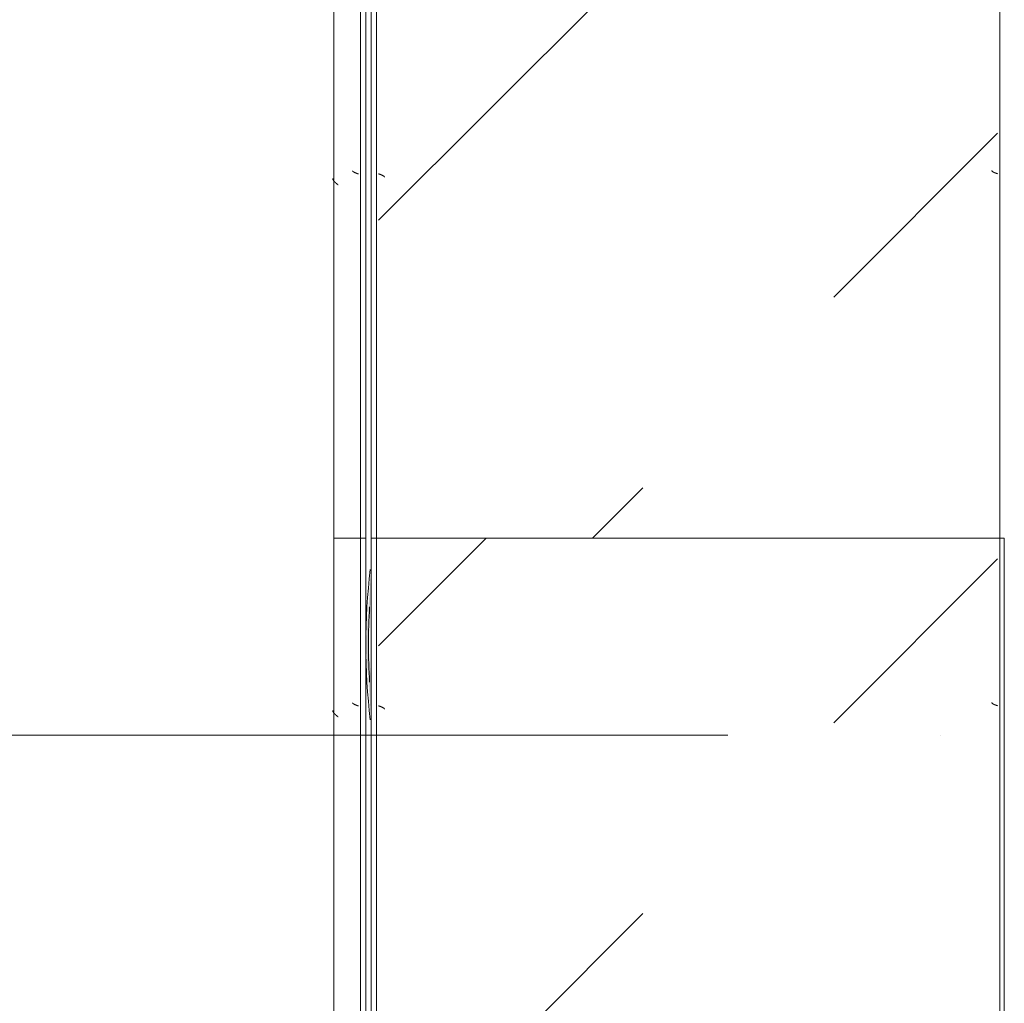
# Model space of a CAD drawing. Header units: millimetres. Extents: x -3267 to 40126, y 29201 to 102288.
# Tile 29 of 127: x 8750 to 9676, y 40942 to 41866. Entities that reach past the tile are written whole.
import ezdxf

# ---------------------------------------------------------------- set-up
doc = ezdxf.new("R2010")
doc.units = ezdxf.units.MM
doc.linetypes.add('4_ Штрихпунктир_ 10 х 2 мм', pattern=[1400, 1000, -200, 0, -200])
doc.layers.add('M-EQPM-____-OTLN', color=7, linetype='Continuous', lineweight=9)
doc.layers.add('S-GRID-____-OTLN', color=7, linetype='Continuous', lineweight=9)

# ---------------------------------------------------------------- blocks, each defined once
blk = doc.blocks.new('1ЭПК - 1ЭПК-V82-ВКК_02_К1_З_ЭОМ_кабель_')
at = {"layer": 'M-EQPM-____-OTLN', "true_color": 0xeaeaea}
blk.add_hatch(color=254, dxfattribs=at).paths.add_polyline_path([(70.62, 595), (0, 600), (-70.62, 595), (-35.27, 595), (0, 597.49), (49.74, 595)])
at = {"layer": 'M-EQPM-____-OTLN', "color": 253, "true_color": 0xaaaaaa}
for radius, start, end in [(600, 83.23352, 96.76663), (597.49, 86.60632, 93.39375)]:
    blk.add_arc((0, 0), radius, start, end, dxfattribs=at)
blk = doc.blocks.new('FP_820-ВКК_02_К1_З_ЭОМ_кабель_')
at = {"layer": 'M-EQPM-____-OTLN', "color": 7, "true_color": 0xffffff}
for p, q in [((1140.1, 582.93), (1140.06, 582.88)), ((1140.15, 582.98), (1140.1, 582.93)), ((1140.2, 583.04), (1140.15, 582.98)), ((1140.25, 583.1), (1140.2, 583.04)), ((1140.3, 583.17), (1140.25, 583.1)), ((1140.35, 583.23), (1140.3, 583.17)), ((1140.4, 583.3), (1140.35, 583.23)), ((1140.44, 583.37), (1140.4, 583.3)), ((1140.49, 583.45), (1140.44, 583.37)), ((1140.54, 583.52), (1140.49, 583.45)), ((1140.59, 583.6), (1140.54, 583.52)), ((1140.64, 583.68), (1140.59, 583.6)), ((1140.69, 583.77), (1140.64, 583.68)), ((1140.74, 583.86), (1140.69, 583.77)), ((1140.78, 583.95), (1140.74, 583.86)), ((1140.83, 584.04), (1140.78, 583.95)), ((1140.88, 584.13), (1140.83, 584.04)), ((1140.93, 584.23), (1140.88, 584.13)), ((1140.98, 584.33), (1140.93, 584.23)), ((1141.03, 584.43), (1140.98, 584.33)), ((1141.08, 584.53), (1141.03, 584.43)), ((1141.12, 584.64), (1141.08, 584.53)), ((1141.17, 584.74), (1141.12, 584.64)), ((1141.22, 584.85), (1141.17, 584.74)), ((1141.27, 584.96), (1141.22, 584.85)), ((1141.32, 585.08), (1141.27, 584.96)), ((1141.37, 585.19), (1141.32, 585.08)), ((1141.42, 585.31), (1141.37, 585.19)), ((1141.46, 585.42), (1141.42, 585.31)), ((1141.51, 585.54), (1141.46, 585.42)), ((1141.56, 585.66), (1141.51, 585.54)), ((1141.61, 585.79), (1141.56, 585.66)), ((1141.66, 585.91), (1141.61, 585.79)), ((1141.71, 586.03), (1141.66, 585.91)), ((1141.76, 586.16), (1141.71, 586.03)), ((1141.81, 586.29), (1141.76, 586.16)), ((1141.85, 586.41), (1141.81, 586.29)), ((1141.9, 586.54), (1141.85, 586.41)), ((1141.95, 586.67), (1141.9, 586.54)), ((1142, 586.8), (1141.95, 586.67)), ((1142.05, 586.93), (1142, 586.8)), ((1142.1, 587.07), (1142.05, 586.93)), ((1142.15, 587.2), (1142.1, 587.07)), ((1142.19, 587.33), (1142.15, 587.2)), ((1142.24, 587.46), (1142.19, 587.33)), ((1142.29, 587.6), (1142.24, 587.46)), ((1142.34, 587.73), (1142.29, 587.6)), ((1142.39, 587.87), (1142.34, 587.73)), ((1142.44, 588), (1142.39, 587.87)), ((1139.39, 582.49), (1139.34, 582.49)), ((1139.44, 582.5), (1139.39, 582.49)), ((1139.48, 582.51), (1139.44, 582.5)), ((1139.53, 582.52), (1139.48, 582.51)), ((1139.58, 582.54), (1139.53, 582.52)), ((1139.62, 582.56), (1139.58, 582.54)), ((1139.67, 582.58), (1139.62, 582.56)), ((1139.72, 582.61), (1139.67, 582.58)), ((1139.77, 582.64), (1139.72, 582.61)), ((1139.81, 582.67), (1139.77, 582.64)), ((1139.86, 582.7), (1139.81, 582.67)), ((1139.91, 582.74), (1139.86, 582.7)), ((1139.95, 582.78), (1139.91, 582.74)), ((1140, 582.82), (1139.95, 582.78)), ((1140.06, 582.88), (1140.01, 582.83))]:
    blk.add_line(p, q, dxfattribs=at)
blk = doc.blocks.new('FP_821-ВКК_02_К1_З_ЭОМ_кабель_')
at = {"layer": 'M-EQPM-____-OTLN', "color": 7, "true_color": 0xffffff}
for p, q in [((1143.66, 9.32), (1143.61, 9.21)), ((1143.71, 9.43), (1143.66, 9.32)), ((1143.76, 9.54), (1143.71, 9.43)), ((1143.81, 9.65), (1143.76, 9.54)), ((1143.86, 9.75), (1143.81, 9.65)), ((1143.91, 9.86), (1143.86, 9.75)), ((1143.96, 9.96), (1143.91, 9.86)), ((1144.01, 10.06), (1143.96, 9.96)), ((1144.06, 10.16), (1144.01, 10.06)), ((1144.1, 10.25), (1144.06, 10.16)), ((1144.15, 10.34), (1144.1, 10.25)), ((1144.2, 10.43), (1144.15, 10.34)), ((1144.25, 10.52), (1144.2, 10.43)), ((1144.3, 10.6), (1144.25, 10.52)), ((1144.35, 10.69), (1144.3, 10.6)), ((1144.4, 10.76), (1144.35, 10.69)), ((1144.45, 10.84), (1144.4, 10.76)), ((1144.5, 10.91), (1144.45, 10.84)), ((1144.55, 10.99), (1144.5, 10.91)), ((1144.6, 11.05), (1144.55, 10.99)), ((1144.64, 11.12), (1144.6, 11.05)), ((1144.69, 11.18), (1144.64, 11.12)), ((1144.74, 11.24), (1144.69, 11.18)), ((1144.79, 11.3), (1144.74, 11.24)), ((1144.84, 11.35), (1144.79, 11.3)), ((1144.89, 11.4), (1144.84, 11.35)), ((1144.94, 11.45), (1144.89, 11.4)), ((1144.99, 11.49), (1144.94, 11.45)), ((1145.04, 11.53), (1144.99, 11.49)), ((1145.09, 11.57), (1145.04, 11.53)), ((1145.14, 11.61), (1145.09, 11.57)), ((1145.18, 11.64), (1145.14, 11.61)), ((1145.23, 11.66), (1145.18, 11.64)), ((1145.28, 11.69), (1145.23, 11.66)), ((1145.33, 11.71), (1145.28, 11.69)), ((1145.38, 11.73), (1145.33, 11.71)), ((1145.43, 11.74), (1145.38, 11.73)), ((1145.48, 11.76), (1145.43, 11.74)), ((1145.53, 11.76), (1145.48, 11.76)), ((1145.58, 11.77), (1145.53, 11.76)), ((1142.53, 6.39), (1142.48, 6.26)), ((1142.58, 6.53), (1142.53, 6.39)), ((1142.63, 6.66), (1142.58, 6.53)), ((1142.68, 6.8), (1142.63, 6.66)), ((1142.73, 6.93), (1142.68, 6.8)), ((1142.78, 7.07), (1142.73, 6.93)), ((1142.83, 7.2), (1142.78, 7.07)), ((1142.88, 7.33), (1142.83, 7.2)), ((1142.93, 7.46), (1142.88, 7.33)), ((1142.98, 7.6), (1142.93, 7.46)), ((1143.02, 7.73), (1142.98, 7.6)), ((1143.07, 7.86), (1143.02, 7.73)), ((1143.12, 7.99), (1143.07, 7.86)), ((1143.17, 8.11), (1143.12, 7.99)), ((1143.22, 8.24), (1143.17, 8.11)), ((1143.27, 8.37), (1143.22, 8.24)), ((1143.32, 8.49), (1143.27, 8.37)), ((1143.37, 8.61), (1143.32, 8.49)), ((1143.42, 8.74), (1143.37, 8.61)), ((1143.47, 8.86), (1143.42, 8.74)), ((1143.52, 8.97), (1143.47, 8.86)), ((1143.56, 9.09), (1143.52, 8.97)), ((1143.61, 9.21), (1143.56, 9.09))]:
    blk.add_line(p, q, dxfattribs=at)
blk = doc.blocks.new('ПР_Низ пояс - Тип 1-V819-ВКК_02_К1_З_ЭОМ_кабель_')
at = {"layer": 'M-EQPM-____-OTLN', "true_color": 0xffffff}
h = blk.add_hatch(dxfattribs=at)
h.set_pattern_fill('FP_289', style=0, pattern_type=2)
h.set_pattern_definition([(135, (-40360, 6950), (-1000, 1e-13), [50, -1364.214]), (135, (-39860, 6950), (-1000, 1e-13), [50, -1364.214]), (135, (-39860, 7450), (-1000, 1e-13), [50, -1364.214]), (135, (-40574.64, 7664.64), (-1000, 1e-13), [403.55, -1010.664]), (135, (-40074.64, 7664.64), (-1000, 1e-13), [403.55, -1010.664]), (135, (-40574.64, 7164.64), (-1000, 1e-13), [403.55, -1010.664]), (135, (-40074.64, 7164.64), (-1000, 1e-13), [453.55, -960.664])])
h.paths.add_polyline_path([(800, 6.26), (2400, 6.26), (2400, 588), (800, 588), (800, 470.82)])
at = {"layer": 'M-EQPM-____-OTLN', "color": 253, "true_color": 0xaaaaaa}
for p, q in [((800, 590), (800, 595)), ((800, 595), (2400, 595)), ((800, 588), (800, 590)), ((800, 590), (2400, 590)), ((800, 6.26), (800, 588)), ((800, 4.26), (800, 6.26)), ((800, 0), (800, 4.26)), ((800, 4.26), (2400, 4.26))]:
    blk.add_line(p, q, dxfattribs=at)
for name in ['FP_820-ВКК_02_К1_З_ЭОМ_кабель_', 'FP_821-ВКК_02_К1_З_ЭОМ_кабель_']:
    blk.add_blockref(name, (0, 0), dxfattribs=at)
blk = doc.blocks.new('FP_823-ВКК_02_К1_З_ЭОМ_кабель_')
at = {"layer": 'M-EQPM-____-OTLN', "color": 7, "true_color": 0xffffff}
for p, q in [((343.79, 610.7), (343.74, 610.6)), ((343.84, 610.8), (343.79, 610.7)), ((343.89, 610.9), (343.84, 610.8)), ((343.94, 610.99), (343.89, 610.9)), ((343.99, 611.09), (343.94, 610.99)), ((344.04, 611.18), (343.99, 611.09)), ((344.09, 611.26), (344.04, 611.18)), ((344.14, 611.35), (344.09, 611.26)), ((344.19, 611.43), (344.14, 611.35)), ((344.23, 611.51), (344.19, 611.43)), ((344.28, 611.58), (344.23, 611.51)), ((344.33, 611.66), (344.28, 611.58)), ((344.38, 611.73), (344.33, 611.66)), ((344.43, 611.8), (344.38, 611.73)), ((344.48, 611.86), (344.43, 611.8)), ((344.53, 611.93), (344.48, 611.86)), ((344.58, 611.98), (344.53, 611.93)), ((344.63, 612.04), (344.58, 611.98)), ((344.68, 612.09), (344.63, 612.04)), ((344.73, 612.14), (344.68, 612.09)), ((344.77, 612.19), (344.73, 612.14)), ((344.82, 612.24), (344.77, 612.19)), ((344.87, 612.28), (344.82, 612.24)), ((344.92, 612.31), (344.87, 612.28)), ((344.97, 612.35), (344.92, 612.31)), ((345.02, 612.38), (344.97, 612.35)), ((345.07, 612.41), (345.02, 612.38)), ((345.12, 612.43), (345.07, 612.41)), ((345.17, 612.45), (345.12, 612.43)), ((345.22, 612.47), (345.17, 612.45)), ((345.27, 612.49), (345.22, 612.47)), ((345.31, 612.5), (345.27, 612.49)), ((345.36, 612.51), (345.31, 612.5)), ((345.41, 612.51), (345.36, 612.51)), ((342.37, 607.14), (342.32, 607)), ((342.42, 607.27), (342.37, 607.14)), ((342.47, 607.41), (342.42, 607.27)), ((342.52, 607.54), (342.47, 607.41)), ((342.57, 607.67), (342.52, 607.54)), ((342.61, 607.81), (342.57, 607.67)), ((342.66, 607.94), (342.61, 607.81)), ((342.71, 608.08), (342.66, 607.94)), ((342.76, 608.21), (342.71, 608.08)), ((342.81, 608.34), (342.76, 608.21)), ((342.86, 608.47), (342.81, 608.34)), ((342.91, 608.6), (342.86, 608.47)), ((342.96, 608.73), (342.91, 608.6)), ((343.01, 608.86), (342.96, 608.73)), ((343.06, 608.98), (343.01, 608.86)), ((343.11, 609.11), (343.06, 608.98)), ((343.15, 609.23), (343.11, 609.11)), ((343.2, 609.36), (343.15, 609.23)), ((343.25, 609.48), (343.2, 609.36)), ((343.3, 609.6), (343.25, 609.48)), ((343.35, 609.72), (343.3, 609.6)), ((343.4, 609.83), (343.35, 609.72)), ((343.45, 609.95), (343.4, 609.83)), ((343.5, 610.06), (343.45, 609.95)), ((343.55, 610.18), (343.5, 610.06)), ((343.6, 610.28), (343.55, 610.18)), ((343.65, 610.39), (343.6, 610.28)), ((343.69, 610.5), (343.65, 610.39)), ((343.74, 610.6), (343.69, 610.5))]:
    blk.add_line(p, q, dxfattribs=at)
blk = doc.blocks.new('FP_824-ВКК_02_К1_З_ЭОМ_кабель_')
at = {"layer": 'M-EQPM-____-OTLN', "color": 7, "true_color": 0xffffff}
for p, q in [((334.8, 629.26), (334.7, 629.16)), ((334.9, 629.35), (334.8, 629.26)), ((334.99, 629.45), (334.9, 629.35)), ((335.09, 629.54), (334.99, 629.45)), ((335.19, 629.63), (335.09, 629.54)), ((335.29, 629.72), (335.19, 629.63)), ((335.38, 629.81), (335.29, 629.72)), ((335.48, 629.89), (335.38, 629.81)), ((335.58, 629.97), (335.48, 629.89)), ((335.68, 630.05), (335.58, 629.97)), ((335.77, 630.13), (335.68, 630.05)), ((335.87, 630.2), (335.77, 630.13)), ((335.97, 630.27), (335.87, 630.2)), ((336.06, 630.34), (335.97, 630.27)), ((336.16, 630.41), (336.06, 630.34)), ((336.26, 630.47), (336.16, 630.41)), ((336.36, 630.54), (336.26, 630.47)), ((336.45, 630.59), (336.36, 630.54)), ((336.55, 630.65), (336.45, 630.59)), ((336.65, 630.7), (336.55, 630.65)), ((336.75, 630.75), (336.65, 630.7)), ((336.84, 630.8), (336.75, 630.75)), ((336.94, 630.85), (336.84, 630.8)), ((337.04, 630.89), (336.94, 630.85)), ((337.14, 630.93), (337.04, 630.89)), ((337.23, 630.96), (337.14, 630.93)), ((337.33, 631), (337.23, 630.96)), ((337.43, 631.03), (337.33, 631)), ((337.53, 631.06), (337.43, 631.03)), ((337.62, 631.08), (337.53, 631.06)), ((337.72, 631.1), (337.62, 631.08)), ((337.82, 631.12), (337.72, 631.1)), ((337.91, 631.14), (337.82, 631.12)), ((338.01, 631.15), (337.91, 631.14)), ((338.11, 631.16), (338.01, 631.15)), ((338.21, 631.16), (338.11, 631.16)), ((332.17, 626.13), (332.07, 626)), ((332.27, 626.25), (332.17, 626.13)), ((332.37, 626.38), (332.27, 626.25)), ((332.46, 626.5), (332.37, 626.38)), ((332.56, 626.63), (332.46, 626.5)), ((332.66, 626.75), (332.56, 626.63)), ((332.75, 626.88), (332.66, 626.75)), ((332.85, 627), (332.75, 626.88)), ((332.95, 627.13), (332.85, 627)), ((333.05, 627.25), (332.95, 627.13)), ((333.14, 627.37), (333.05, 627.25)), ((333.24, 627.49), (333.14, 627.37)), ((333.34, 627.61), (333.24, 627.49)), ((333.44, 627.73), (333.34, 627.61)), ((333.53, 627.85), (333.44, 627.73)), ((333.63, 627.96), (333.53, 627.85)), ((333.73, 628.08), (333.63, 627.96)), ((333.83, 628.19), (333.73, 628.08)), ((333.92, 628.31), (333.83, 628.19)), ((334.02, 628.42), (333.92, 628.31)), ((334.12, 628.53), (334.02, 628.42)), ((334.22, 628.64), (334.12, 628.53)), ((334.31, 628.75), (334.22, 628.64)), ((334.41, 628.85), (334.31, 628.75)), ((334.51, 628.95), (334.41, 628.85)), ((334.6, 629.06), (334.51, 628.95)), ((334.7, 629.16), (334.6, 629.06))]:
    blk.add_line(p, q, dxfattribs=at)
blk = doc.blocks.new('ПР_Перед пояса - Тип 1-V822-ВКК_02_К1_З_ЭОМ_кабель_')
at = {"layer": 'M-EQPM-____-OTLN', "color": 253, "true_color": 0xaaaaaa}
for p, q in [((0, 626), (0, 630)), ((0, 630), (1600, 630)), ((0, 607), (0, 626)), ((0, 605), (0, 607)), ((0, 600), (0, 605)), ((0, 605), (1600, 605)), ((0, 600), (1600, 600))]:
    blk.add_line(p, q, dxfattribs=at)
for name in ['FP_824-ВКК_02_К1_З_ЭОМ_кабель_', 'FP_823-ВКК_02_К1_З_ЭОМ_кабель_']:
    blk.add_blockref(name, (0, 0), dxfattribs=at)
blk = doc.blocks.new('FP_826-ВКК_02_К1_З_ЭОМ_кабель_')
at = {"layer": 'M-EQPM-____-OTLN', "color": 7, "true_color": 0xffffff}
for p, q in [((2240.1, 582.93), (2240.06, 582.88)), ((2240.15, 582.98), (2240.1, 582.93)), ((2240.2, 583.04), (2240.15, 582.98)), ((2240.25, 583.1), (2240.2, 583.04)), ((2240.3, 583.17), (2240.25, 583.1)), ((2240.35, 583.23), (2240.3, 583.17)), ((2240.4, 583.3), (2240.35, 583.23)), ((2240.44, 583.37), (2240.4, 583.3)), ((2240.49, 583.45), (2240.44, 583.37)), ((2240.54, 583.52), (2240.49, 583.45)), ((2240.59, 583.6), (2240.54, 583.52)), ((2240.64, 583.68), (2240.59, 583.6)), ((2240.69, 583.77), (2240.64, 583.68)), ((2240.74, 583.86), (2240.69, 583.77)), ((2240.78, 583.95), (2240.74, 583.86)), ((2240.83, 584.04), (2240.78, 583.95)), ((2240.88, 584.13), (2240.83, 584.04)), ((2240.93, 584.23), (2240.88, 584.13)), ((2240.98, 584.33), (2240.93, 584.23)), ((2241.03, 584.43), (2240.98, 584.33)), ((2241.08, 584.53), (2241.03, 584.43)), ((2241.12, 584.64), (2241.08, 584.53)), ((2241.17, 584.74), (2241.12, 584.64)), ((2241.22, 584.85), (2241.17, 584.74)), ((2241.27, 584.96), (2241.22, 584.85)), ((2241.32, 585.08), (2241.27, 584.96)), ((2241.37, 585.19), (2241.32, 585.08)), ((2241.42, 585.31), (2241.37, 585.19)), ((2241.46, 585.42), (2241.42, 585.31)), ((2241.51, 585.54), (2241.46, 585.42)), ((2241.56, 585.66), (2241.51, 585.54)), ((2241.61, 585.79), (2241.56, 585.66)), ((2241.66, 585.91), (2241.61, 585.79)), ((2241.71, 586.03), (2241.66, 585.91)), ((2241.76, 586.16), (2241.71, 586.03)), ((2241.81, 586.29), (2241.76, 586.16)), ((2241.85, 586.41), (2241.81, 586.29)), ((2241.9, 586.54), (2241.85, 586.41)), ((2241.95, 586.67), (2241.9, 586.54)), ((2242, 586.8), (2241.95, 586.67)), ((2242.05, 586.93), (2242, 586.8)), ((2242.1, 587.07), (2242.05, 586.93)), ((2242.15, 587.2), (2242.1, 587.07)), ((2242.19, 587.33), (2242.15, 587.2)), ((2242.24, 587.46), (2242.19, 587.33)), ((2242.29, 587.6), (2242.24, 587.46)), ((2242.34, 587.73), (2242.29, 587.6)), ((2242.39, 587.87), (2242.34, 587.73)), ((2242.44, 588), (2242.39, 587.87)), ((2239.39, 582.49), (2239.34, 582.49)), ((2239.44, 582.5), (2239.39, 582.49)), ((2239.48, 582.51), (2239.44, 582.5)), ((2239.53, 582.52), (2239.48, 582.51)), ((2239.58, 582.54), (2239.53, 582.52)), ((2239.62, 582.56), (2239.58, 582.54)), ((2239.67, 582.58), (2239.62, 582.56)), ((2239.72, 582.61), (2239.67, 582.58)), ((2239.77, 582.64), (2239.72, 582.61)), ((2239.81, 582.67), (2239.77, 582.64)), ((2239.86, 582.7), (2239.81, 582.67)), ((2239.91, 582.74), (2239.86, 582.7)), ((2239.95, 582.78), (2239.91, 582.74)), ((2240, 582.82), (2239.95, 582.78)), ((2240.06, 582.88), (2240.01, 582.83))]:
    blk.add_line(p, q, dxfattribs=at)
blk = doc.blocks.new('FP_827-ВКК_02_К1_З_ЭОМ_кабель_')
at = {"layer": 'M-EQPM-____-OTLN', "color": 7, "true_color": 0xffffff}
for p, q in [((2243.66, 9.32), (2243.61, 9.21)), ((2243.71, 9.43), (2243.66, 9.32)), ((2243.76, 9.54), (2243.71, 9.43)), ((2243.81, 9.65), (2243.76, 9.54)), ((2243.86, 9.75), (2243.81, 9.65)), ((2243.91, 9.86), (2243.86, 9.75)), ((2243.96, 9.96), (2243.91, 9.86)), ((2244.01, 10.06), (2243.96, 9.96)), ((2244.06, 10.16), (2244.01, 10.06)), ((2244.1, 10.25), (2244.06, 10.16)), ((2244.15, 10.34), (2244.1, 10.25)), ((2244.2, 10.43), (2244.15, 10.34)), ((2244.25, 10.52), (2244.2, 10.43)), ((2244.3, 10.6), (2244.25, 10.52)), ((2244.35, 10.69), (2244.3, 10.6)), ((2244.4, 10.76), (2244.35, 10.69)), ((2244.45, 10.84), (2244.4, 10.76)), ((2244.5, 10.91), (2244.45, 10.84)), ((2244.55, 10.99), (2244.5, 10.91)), ((2244.6, 11.05), (2244.55, 10.99)), ((2244.64, 11.12), (2244.6, 11.05)), ((2244.69, 11.18), (2244.64, 11.12)), ((2244.74, 11.24), (2244.69, 11.18)), ((2244.79, 11.3), (2244.74, 11.24)), ((2244.84, 11.35), (2244.79, 11.3)), ((2244.89, 11.4), (2244.84, 11.35)), ((2244.94, 11.45), (2244.89, 11.4)), ((2244.99, 11.49), (2244.94, 11.45)), ((2245.04, 11.53), (2244.99, 11.49)), ((2245.09, 11.57), (2245.04, 11.53)), ((2245.14, 11.61), (2245.09, 11.57)), ((2245.18, 11.64), (2245.14, 11.61)), ((2245.23, 11.66), (2245.18, 11.64)), ((2245.28, 11.69), (2245.23, 11.66)), ((2245.33, 11.71), (2245.28, 11.69)), ((2245.38, 11.73), (2245.33, 11.71)), ((2245.43, 11.74), (2245.38, 11.73)), ((2245.48, 11.76), (2245.43, 11.74)), ((2245.53, 11.76), (2245.48, 11.76)), ((2245.58, 11.77), (2245.53, 11.76)), ((2242.53, 6.39), (2242.48, 6.26)), ((2242.58, 6.53), (2242.53, 6.39)), ((2242.63, 6.66), (2242.58, 6.53)), ((2242.68, 6.8), (2242.63, 6.66)), ((2242.73, 6.93), (2242.68, 6.8)), ((2242.78, 7.07), (2242.73, 6.93)), ((2242.83, 7.2), (2242.78, 7.07)), ((2242.88, 7.33), (2242.83, 7.2)), ((2242.93, 7.46), (2242.88, 7.33)), ((2242.98, 7.6), (2242.93, 7.46)), ((2243.02, 7.73), (2242.98, 7.6)), ((2243.07, 7.86), (2243.02, 7.73)), ((2243.12, 7.99), (2243.07, 7.86)), ((2243.17, 8.11), (2243.12, 7.99)), ((2243.22, 8.24), (2243.17, 8.11)), ((2243.27, 8.37), (2243.22, 8.24)), ((2243.32, 8.49), (2243.27, 8.37)), ((2243.37, 8.61), (2243.32, 8.49)), ((2243.42, 8.74), (2243.37, 8.61)), ((2243.47, 8.86), (2243.42, 8.74)), ((2243.52, 8.97), (2243.47, 8.86)), ((2243.56, 9.09), (2243.52, 8.97)), ((2243.61, 9.21), (2243.56, 9.09))]:
    blk.add_line(p, q, dxfattribs=at)
blk = doc.blocks.new('ПР_Низ пояс - Тип 1-V825-ВКК_02_К1_З_ЭОМ_кабель_')
at = {"layer": 'M-EQPM-____-OTLN', "true_color": 0xffffff}
h = blk.add_hatch(dxfattribs=at)
h.set_pattern_fill('FP_290', style=0, pattern_type=2)
h.set_pattern_definition([(135, (-38760, 6950), (-1000, 1e-13), [50, -1364.214]), (135, (-38260, 6950), (-1000, 1e-13), [50, -1364.214]), (135, (-38260, 7450), (-1000, 1e-13), [50, -1364.214]), (135, (-38974.64, 7664.64), (-1000, 1e-13), [403.55, -1010.664]), (135, (-38474.64, 7664.64), (-1000, 1e-13), [403.55, -1010.664]), (135, (-38974.64, 7164.64), (-1000, 1e-13), [403.55, -1010.664]), (135, (-38474.64, 7164.64), (-1000, 1e-13), [453.55, -960.664])])
h.paths.add_polyline_path([(1100, 6.26), (2400, 6.26), (2400, 588), (1100, 588), (1100, 470.82)])
at = {"layer": 'M-EQPM-____-OTLN', "color": 253, "true_color": 0xaaaaaa}
for p, q in [((1100, 595), (2400, 595)), ((2400, 595), (2400, 590)), ((1100, 590), (2400, 590)), ((2400, 590), (2400, 588)), ((2400, 588), (2400, 6.26)), ((1100, 4.26), (2400, 4.26)), ((1100, 0), (2400, 0)), ((2400, 6.26), (2400, 4.26)), ((2400, 4.26), (2400, 0))]:
    blk.add_line(p, q, dxfattribs=at)
for name in ['FP_826-ВКК_02_К1_З_ЭОМ_кабель_', 'FP_827-ВКК_02_К1_З_ЭОМ_кабель_']:
    blk.add_blockref(name, (0, 0), dxfattribs=at)
blk = doc.blocks.new('FP_829-ВКК_02_К1_З_ЭОМ_кабель_')
at = {"layer": 'M-EQPM-____-OTLN', "color": 7, "true_color": 0xffffff}
for p, q in [((1143.79, 610.7), (1143.74, 610.6)), ((1143.84, 610.8), (1143.79, 610.7)), ((1143.89, 610.9), (1143.84, 610.8)), ((1143.94, 610.99), (1143.89, 610.9)), ((1143.99, 611.09), (1143.94, 610.99)), ((1144.04, 611.18), (1143.99, 611.09)), ((1144.09, 611.26), (1144.04, 611.18)), ((1144.14, 611.35), (1144.09, 611.26)), ((1144.19, 611.43), (1144.14, 611.35)), ((1144.23, 611.51), (1144.19, 611.43)), ((1144.28, 611.58), (1144.23, 611.51)), ((1144.33, 611.66), (1144.28, 611.58)), ((1144.38, 611.73), (1144.33, 611.66)), ((1144.43, 611.8), (1144.38, 611.73)), ((1144.48, 611.86), (1144.43, 611.8)), ((1144.53, 611.93), (1144.48, 611.86)), ((1144.58, 611.98), (1144.53, 611.93)), ((1144.63, 612.04), (1144.58, 611.98)), ((1144.68, 612.09), (1144.63, 612.04)), ((1144.73, 612.14), (1144.68, 612.09)), ((1144.77, 612.19), (1144.73, 612.14)), ((1144.82, 612.24), (1144.77, 612.19)), ((1144.87, 612.28), (1144.82, 612.24)), ((1144.92, 612.31), (1144.87, 612.28)), ((1144.97, 612.35), (1144.92, 612.31)), ((1145.02, 612.38), (1144.97, 612.35)), ((1145.07, 612.41), (1145.02, 612.38)), ((1145.12, 612.43), (1145.07, 612.41)), ((1145.17, 612.45), (1145.12, 612.43)), ((1145.22, 612.47), (1145.17, 612.45)), ((1145.27, 612.49), (1145.22, 612.47)), ((1145.31, 612.5), (1145.27, 612.49)), ((1145.36, 612.51), (1145.31, 612.5)), ((1145.41, 612.51), (1145.36, 612.51)), ((1142.37, 607.14), (1142.32, 607)), ((1142.42, 607.27), (1142.37, 607.14)), ((1142.47, 607.41), (1142.42, 607.27)), ((1142.52, 607.54), (1142.47, 607.41)), ((1142.57, 607.67), (1142.52, 607.54)), ((1142.61, 607.81), (1142.57, 607.67)), ((1142.66, 607.94), (1142.61, 607.81)), ((1142.71, 608.08), (1142.66, 607.94)), ((1142.76, 608.21), (1142.71, 608.08)), ((1142.81, 608.34), (1142.76, 608.21)), ((1142.86, 608.47), (1142.81, 608.34)), ((1142.91, 608.6), (1142.86, 608.47)), ((1142.96, 608.73), (1142.91, 608.6)), ((1143.01, 608.86), (1142.96, 608.73)), ((1143.06, 608.98), (1143.01, 608.86)), ((1143.11, 609.11), (1143.06, 608.98)), ((1143.15, 609.23), (1143.11, 609.11)), ((1143.2, 609.36), (1143.15, 609.23)), ((1143.25, 609.48), (1143.2, 609.36)), ((1143.3, 609.6), (1143.25, 609.48)), ((1143.35, 609.72), (1143.3, 609.6)), ((1143.4, 609.83), (1143.35, 609.72)), ((1143.45, 609.95), (1143.4, 609.83)), ((1143.5, 610.06), (1143.45, 609.95)), ((1143.55, 610.18), (1143.5, 610.06)), ((1143.6, 610.28), (1143.55, 610.18)), ((1143.65, 610.39), (1143.6, 610.28)), ((1143.69, 610.5), (1143.65, 610.39)), ((1143.74, 610.6), (1143.69, 610.5))]:
    blk.add_line(p, q, dxfattribs=at)
blk = doc.blocks.new('FP_830-ВКК_02_К1_З_ЭОМ_кабель_')
at = {"layer": 'M-EQPM-____-OTLN', "color": 7, "true_color": 0xffffff}
for p, q in [((1134.8, 629.26), (1134.7, 629.16)), ((1134.9, 629.35), (1134.8, 629.26)), ((1134.99, 629.45), (1134.9, 629.35)), ((1135.09, 629.54), (1134.99, 629.45)), ((1135.19, 629.63), (1135.09, 629.54)), ((1135.29, 629.72), (1135.19, 629.63)), ((1135.38, 629.81), (1135.29, 629.72)), ((1135.48, 629.89), (1135.38, 629.81)), ((1135.58, 629.97), (1135.48, 629.89)), ((1135.68, 630.05), (1135.58, 629.97)), ((1135.77, 630.13), (1135.68, 630.05)), ((1135.87, 630.2), (1135.77, 630.13)), ((1135.97, 630.27), (1135.87, 630.2)), ((1136.06, 630.34), (1135.97, 630.27)), ((1136.16, 630.41), (1136.06, 630.34)), ((1136.26, 630.47), (1136.16, 630.41)), ((1136.36, 630.54), (1136.26, 630.47)), ((1136.45, 630.59), (1136.36, 630.54)), ((1136.55, 630.65), (1136.45, 630.59)), ((1136.65, 630.7), (1136.55, 630.65)), ((1136.75, 630.75), (1136.65, 630.7)), ((1136.84, 630.8), (1136.75, 630.75)), ((1136.94, 630.85), (1136.84, 630.8)), ((1137.04, 630.89), (1136.94, 630.85)), ((1137.14, 630.93), (1137.04, 630.89)), ((1137.23, 630.96), (1137.14, 630.93)), ((1137.33, 631), (1137.23, 630.96)), ((1137.43, 631.03), (1137.33, 631)), ((1137.53, 631.06), (1137.43, 631.03)), ((1137.62, 631.08), (1137.53, 631.06)), ((1137.72, 631.1), (1137.62, 631.08)), ((1137.82, 631.12), (1137.72, 631.1)), ((1137.91, 631.14), (1137.82, 631.12)), ((1138.01, 631.15), (1137.91, 631.14)), ((1138.11, 631.16), (1138.01, 631.15)), ((1138.21, 631.16), (1138.11, 631.16)), ((1132.17, 626.13), (1132.07, 626)), ((1132.27, 626.25), (1132.17, 626.13)), ((1132.37, 626.38), (1132.27, 626.25)), ((1132.46, 626.5), (1132.37, 626.38)), ((1132.56, 626.63), (1132.46, 626.5)), ((1132.66, 626.75), (1132.56, 626.63)), ((1132.75, 626.88), (1132.66, 626.75)), ((1132.85, 627), (1132.75, 626.88)), ((1132.95, 627.13), (1132.85, 627)), ((1133.05, 627.25), (1132.95, 627.13)), ((1133.14, 627.37), (1133.05, 627.25)), ((1133.24, 627.49), (1133.14, 627.37)), ((1133.34, 627.61), (1133.24, 627.49)), ((1133.44, 627.73), (1133.34, 627.61)), ((1133.53, 627.85), (1133.44, 627.73)), ((1133.63, 627.96), (1133.53, 627.85)), ((1133.73, 628.08), (1133.63, 627.96)), ((1133.83, 628.19), (1133.73, 628.08)), ((1133.92, 628.31), (1133.83, 628.19)), ((1134.02, 628.42), (1133.92, 628.31)), ((1134.12, 628.53), (1134.02, 628.42)), ((1134.22, 628.64), (1134.12, 628.53)), ((1134.31, 628.75), (1134.22, 628.64)), ((1134.41, 628.85), (1134.31, 628.75)), ((1134.51, 628.95), (1134.41, 628.85)), ((1134.6, 629.06), (1134.51, 628.95)), ((1134.7, 629.16), (1134.6, 629.06))]:
    blk.add_line(p, q, dxfattribs=at)
blk = doc.blocks.new('ПР_Перед пояса - Тип 1-V828-ВКК_02_К1_З_ЭОМ_кабель_')
at = {"layer": 'M-EQPM-____-OTLN', "color": 253, "true_color": 0xaaaaaa}
for p, q in [((0, 630), (1300, 630)), ((1300, 630), (1300, 626)), ((1300, 626), (1300, 607)), ((0, 605), (1300, 605)), ((1300, 607), (1300, 605)), ((1300, 605), (1300, 600)), ((0, 600), (1300, 600))]:
    blk.add_line(p, q, dxfattribs=at)
for name in ['FP_830-ВКК_02_К1_З_ЭОМ_кабель_', 'FP_829-ВКК_02_К1_З_ЭОМ_кабель_']:
    blk.add_blockref(name, (0, 0), dxfattribs=at)
blk = doc.blocks.new('Наметкина 10_РД_АРФ_К1_R21_rvt-1-ВКК_02_К1_З_ЭОМ_кабель_')
at = {"layer": 'M-EQPM-____-OTLN', "color": 253, "lineweight": 9, "true_color": 0xaaaaaa}
for name, p, rotation in [('ПР_Перед пояса - Тип 1-V822-ВКК_02_К1_З_ЭОМ_кабель_', (7950, 41660), 89.99999999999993), ('ПР_Низ пояс - Тип 1-V819-ВКК_02_К1_З_ЭОМ_кабель_', (7950, 40860), 89.99999999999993), ('ПР_Перед пояса - Тип 1-V828-ВКК_02_К1_З_ЭОМ_кабель_', (7950, 40360), 89.99999999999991), ('ПР_Низ пояс - Тип 1-V825-ВКК_02_К1_З_ЭОМ_кабель_', (7950, 39260), 89.99999999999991), ('1ЭПК - 1ЭПК-V82-ВКК_02_К1_З_ЭОМ_кабель_', (7950, 41560), 89.99999999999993)]:
    blk.add_blockref(name, p, dxfattribs=dict(at, rotation=rotation))

msp = doc.modelspace()

# ---------------------------------------------------------------- linework, layer by layer
at = {"layer": 'S-GRID-____-OTLN', "color": 253, "linetype": '4_ Штрихпунктир_ 10 х 2 мм', "true_color": 0xaaaaaa}
msp.add_line((38817.95, 41193.72), (-2467.33, 41193.72), dxfattribs=at)

# ---------------------------------------------------------------- block references
at = {"lineweight": 5}
msp.add_blockref('Наметкина 10_РД_АРФ_К1_R21_rvt-1-ВКК_02_К1_З_ЭОМ_кабель_', (1725.58, -281.28), dxfattribs=at)

doc.saveas('drawing.dxf')
